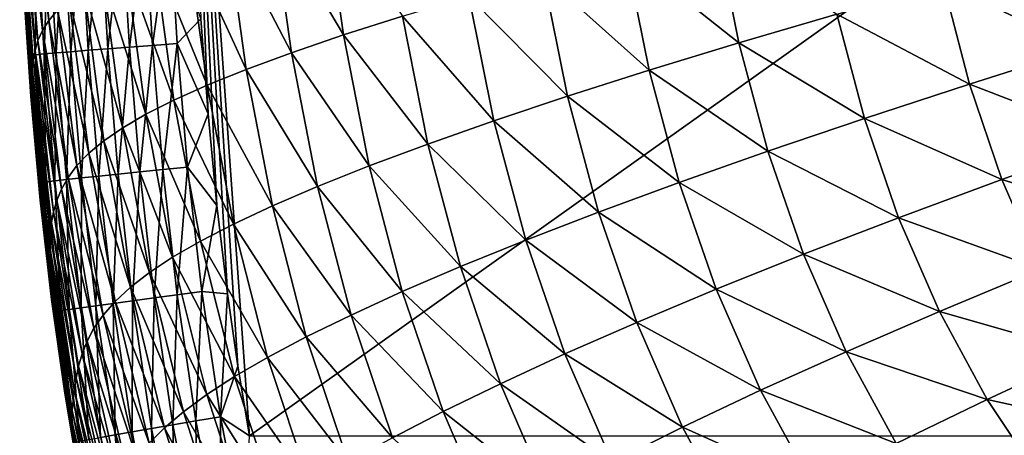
# Model space of a CAD drawing. Header units: metres. Extents: x -105 to 105, y -68 to 103.
# Tile 4 of 256: x -104.37 to -98.66, y 45 to 47.41. Entities that reach past the tile are written whole.
import ezdxf

# ---------------------------------------------------------------- set-up
doc = ezdxf.new("R2010")
doc.units = ezdxf.units.M
doc.layers.add('solid_FIT-BATH-150_SW0001', color=7, linetype='CONTINUOUS')

msp = doc.modelspace()

# ---------------------------------------------------------------- linework, layer by layer
at = {"layer": 'solid_FIT-BATH-150_SW0001'}
for points in [[(-103.419197, 50.32597, 16.74663), (-103.105667, 45.399178, 16.789141), (-103.038216, 44.994091, 16.791105)], [(-95.553635, 50.324783, 16.629944), (-103.419197, 50.32597, 16.74663), (-103.038216, 44.994091, 16.791105)], [(-103.419197, 50.32597, 16.74663), (-103.165901, 45.818943, 16.786793), (-103.105667, 45.399178, 16.789141)], [(-103.419197, 50.32597, 16.74663), (-103.226715, 46.331184, 16.783516), (-103.165901, 45.818943, 16.786793)], [(-103.419197, 50.32597, 16.74663), (-103.277718, 46.863811, 16.779682), (-103.226715, 46.331184, 16.783516)], [(-103.419197, 50.32597, 16.74663), (-103.320412, 47.415188, 16.775314), (-103.277718, 46.863811, 16.779682)], [(-95.553635, 50.324783, 16.629944), (-103.038216, 44.994091, 16.791105), (-95.280121, 44.993069, 16.665369)], [(-104.279839, 48.352066, -4.352374), (-104.202583, 47.406452, -4.356279), (-104.31562, 48.302708, -2.792059)], [(-104.151909, 47.466751, -5.819828), (-104.202583, 47.406452, -4.356279), (-104.279839, 48.352066, -4.352374)], [(-104.31562, 48.302708, -2.792059), (-104.239372, 47.347309, -2.795195), (-104.340157, 48.254066, -1.131963)], [(-104.202583, 47.406452, -4.356279), (-104.239372, 47.347309, -2.795195), (-104.31562, 48.302708, -2.792059)], [(-104.35598, 48.206215, 0.629767), (-104.282127, 47.231972, 0.627897), (-104.365166, 48.159611, 2.494303)], [(-104.340157, 48.254066, -1.131963), (-104.265045, 47.289131, -1.134414), (-104.35598, 48.206215, 0.629767)], [(-104.265045, 47.289131, -1.134414), (-104.282127, 47.231972, 0.627897), (-104.35598, 48.206215, 0.629767)], [(-104.239372, 47.347309, -2.795195), (-104.265045, 47.289131, -1.134414), (-104.340157, 48.254066, -1.131963)], [(-104.365166, 48.159611, 2.494303), (-104.292641, 47.176331, 2.492903), (-104.369667, 48.11478, 4.462692)], [(-104.282127, 47.231972, 0.627897), (-104.292641, 47.176331, 2.492903), (-104.365166, 48.159611, 2.494303)], [(-104.369667, 48.11478, 4.462692), (-104.2985, 47.122803, 4.461642), (-104.371071, 48.072529, 6.535579)], [(-104.292641, 47.176331, 2.492903), (-104.2985, 47.122803, 4.461642), (-104.369667, 48.11478, 4.462692)], [(-102.605629, 48.111206, -15.021802), (-102.493286, 47.321995, -15.03596), (-102.908516, 48.02507, -14.315259)], [(-102.150635, 47.43124, -15.675547), (-102.493286, 47.321995, -15.03596), (-102.605629, 48.111206, -15.021802)], [(-104.371071, 48.072529, 6.535579), (-104.301254, 47.072338, 6.534768), (-104.370804, 48.033791, 8.71341)], [(-104.2985, 47.122803, 4.461642), (-104.301254, 47.072338, 6.534768), (-104.371071, 48.072529, 6.535579)], [(-104.370804, 48.033791, 8.71341), (-104.302246, 47.026028, 8.712747), (-104.369972, 47.999767, 10.996305)], [(-104.301254, 47.072338, 6.534768), (-104.302246, 47.026028, 8.712747), (-104.370804, 48.033791, 8.71341)], [(-104.369972, 47.999767, 10.996305), (-104.302605, 46.952168, 13.383332), (-104.369171, 47.972095, 13.383842)], [(-104.369972, 47.999767, 10.996305), (-104.302528, 46.985313, 10.995724), (-104.302605, 46.952168, 13.383332)], [(-104.302246, 47.026028, 8.712747), (-104.302528, 46.985313, 10.995724), (-104.369972, 47.999767, 10.996305)], [(-103.643181, 47.973003, 16.732403), (-103.600189, 47.261116, 16.738514), (-103.500038, 47.980545, 16.761999)], [(-103.600189, 47.261116, 16.738514), (-103.457161, 47.271549, 16.768089), (-103.500038, 47.980545, 16.761999)], [(-103.500038, 47.980545, 16.761999), (-103.457161, 47.271549, 16.768089), (-103.320412, 47.415188, 16.775314)], [(-102.908516, 48.02507, -14.315259), (-102.794899, 47.219032, -14.328967), (-103.172302, 47.943668, -13.537729)], [(-102.493286, 47.321995, -15.03596), (-102.794899, 47.219032, -14.328967), (-102.908516, 48.02507, -14.315259)], [(-104.369171, 47.972095, 13.383842), (-104.302605, 46.952168, 13.383332), (-104.347687, 47.568977, 15.773199)], [(-104.356506, 47.92944, 15.919617), (-104.312813, 47.203739, 15.92545), (-104.324402, 47.932362, 16.062361)], [(-104.347687, 47.568977, 15.773199), (-104.312813, 47.203739, 15.92545), (-104.356506, 47.92944, 15.919617)], [(-104.324402, 47.932362, 16.062361), (-104.280777, 47.207191, 16.068258), (-104.272758, 47.936192, 16.196533)], [(-104.312813, 47.203739, 15.92545), (-104.280777, 47.207191, 16.068258), (-104.324402, 47.932362, 16.062361)], [(-104.280777, 47.207191, 16.068258), (-104.22921, 47.211956, 16.202488), (-104.272758, 47.936192, 16.196533)], [(-104.272758, 47.936192, 16.196533), (-104.22921, 47.211956, 16.202488), (-104.203201, 47.940842, 16.320539)], [(-104.22921, 47.211956, 16.202488), (-104.159729, 47.217915, 16.326548), (-104.203201, 47.940842, 16.320539)], [(-104.203201, 47.940842, 16.320539), (-104.159729, 47.217915, 16.326548), (-104.11734, 47.946213, 16.432791)], [(-104.159729, 47.217915, 16.326548), (-104.073959, 47.224937, 16.438843), (-104.11734, 47.946213, 16.432791)], [(-104.11734, 47.946213, 16.432791), (-104.073959, 47.224937, 16.438843), (-104.016792, 47.952213, 16.531693)], [(-104.073959, 47.224937, 16.438843), (-103.973495, 47.232899, 16.537781), (-104.016792, 47.952213, 16.531693)], [(-104.016792, 47.952213, 16.531693), (-103.973495, 47.232899, 16.537781), (-103.903175, 47.95874, 16.615658)], [(-103.973495, 47.232899, 16.537781), (-103.859978, 47.241665, 16.621767), (-103.903175, 47.95874, 16.615658)], [(-103.903175, 47.95874, 16.615658), (-103.859978, 47.241665, 16.621767), (-103.778099, 47.965702, 16.68309)], [(-103.859978, 47.241665, 16.621767), (-103.735001, 47.251114, 16.689209), (-103.778099, 47.965702, 16.68309)], [(-103.778099, 47.965702, 16.68309), (-103.735001, 47.251114, 16.689209), (-103.643181, 47.973003, 16.732403)], [(-103.735001, 47.251114, 16.689209), (-103.600189, 47.261116, 16.738514), (-103.643181, 47.973003, 16.732403)], [(-103.172302, 47.943668, -13.537729), (-103.057777, 47.121994, -13.550805), (-103.399391, 47.866608, -12.685479)], [(-102.794899, 47.219032, -14.328967), (-103.057777, 47.121994, -13.550805), (-103.172302, 47.943668, -13.537729)], [(-100.331406, 47.936283, -17.636534), (-100.199707, 47.27636, -17.652786), (-100.856827, 47.799412, -17.228153)], [(-99.630928, 47.443653, -18.011881), (-100.199707, 47.27636, -17.652786), (-100.331406, 47.936283, -17.636534)], [(-103.399391, 47.866608, -12.685479), (-103.284279, 47.030479, -12.697762), (-103.592567, 47.793407, -11.75511)], [(-103.057777, 47.121994, -13.550805), (-103.284279, 47.030479, -12.697762), (-103.399391, 47.866608, -12.685479)], [(-98.346336, 47.804184, -18.600359), (-98.203735, 47.244442, -18.614355), (-99.013237, 47.619476, -18.326447)], [(-103.592567, 47.793407, -11.75511), (-103.477158, 46.943935, -11.76647), (-103.754738, 47.723518, -10.743389)], [(-103.284279, 47.030479, -12.697762), (-103.477158, 46.943935, -11.76647), (-103.592567, 47.793407, -11.75511)], [(-100.856827, 47.799412, -17.228153), (-100.720055, 47.117283, -17.245277), (-101.334206, 47.669724, -16.767788)], [(-100.199707, 47.27636, -17.652786), (-100.720055, 47.117283, -17.245277), (-100.856827, 47.799412, -17.228153)], [(-103.754738, 47.723518, -10.743389), (-103.639313, 46.861706, -10.753728), (-103.888847, 47.656395, -9.647089)], [(-103.477158, 46.943935, -11.76647), (-103.639313, 46.861706, -10.753728), (-103.754738, 47.723518, -10.743389)], [(-103.888847, 47.656395, -9.647089), (-103.773666, 46.783142, -9.65634), (-103.997833, 47.591507, -8.462979)], [(-103.639313, 46.861706, -10.753728), (-103.773666, 46.783142, -9.65634), (-103.888847, 47.656395, -9.647089)], [(-101.334206, 47.669724, -16.767788), (-101.1931, 46.966324, -16.785463), (-101.764923, 47.547066, -16.251543)], [(-100.720055, 47.117283, -17.245277), (-101.1931, 46.966324, -16.785463), (-101.334206, 47.669724, -16.767788)], [(-103.997833, 47.591507, -8.462979), (-103.883141, 46.707607, -8.471107), (-104.084587, 47.528374, -7.188006)], [(-103.773666, 46.783142, -9.65634), (-103.883141, 46.707607, -8.471107), (-103.997833, 47.591507, -8.462979)], [(-99.013237, 47.619476, -18.326447), (-98.861313, 47.035538, -18.342558), (-99.630928, 47.443653, -18.011881)], [(-98.203735, 47.244442, -18.614355), (-98.861313, 47.035538, -18.342558), (-99.013237, 47.619476, -18.326447)], [(-104.347687, 47.568977, 15.773199), (-104.305611, 46.964062, 15.777687), (-104.312813, 47.203739, 15.92545)], [(-104.302605, 46.952168, 13.383332), (-104.305611, 46.964062, 15.777687), (-104.347687, 47.568977, 15.773199)], [(-104.084587, 47.528374, -7.188006), (-103.970627, 46.634514, -7.195009), (-104.151909, 47.466751, -5.819828)], [(-103.883141, 46.707607, -8.471107), (-103.970627, 46.634514, -7.195009), (-104.084587, 47.528374, -7.188006)], [(-101.764923, 47.547066, -16.251543), (-101.620178, 46.823433, -16.269442), (-102.150635, 47.43124, -15.675547)], [(-101.1931, 46.966324, -16.785463), (-101.620178, 46.823433, -16.269442), (-101.764923, 47.547066, -16.251543)], [(-104.151909, 47.466751, -5.819828), (-104.038902, 46.563522, -5.825732), (-104.202583, 47.406452, -4.356279)], [(-103.970627, 46.634514, -7.195009), (-104.038902, 46.563522, -5.825732), (-104.151909, 47.466751, -5.819828)], [(-104.202583, 47.406452, -4.356279), (-104.090736, 46.49435, -4.361139), (-104.239372, 47.347309, -2.795195)], [(-104.038902, 46.563522, -5.825732), (-104.090736, 46.49435, -4.361139), (-104.202583, 47.406452, -4.356279)], [(-103.457161, 47.271549, 16.768089), (-103.277718, 46.863811, 16.779682), (-103.320412, 47.415188, 16.775314)], [(-102.150635, 47.43124, -15.675547), (-102.002914, 46.688511, -15.693359), (-102.493286, 47.321995, -15.03596)], [(-101.620178, 46.823433, -16.269442), (-102.002914, 46.688511, -15.693359), (-102.150635, 47.43124, -15.675547)], [(-99.630928, 47.443653, -18.011881), (-99.470627, 46.836285, -18.029795), (-100.199707, 47.27636, -17.652786)], [(-98.861313, 47.035538, -18.342558), (-99.470627, 46.836285, -18.029795), (-99.630928, 47.443653, -18.011881)], [(-104.239372, 47.347309, -2.795195), (-104.128876, 46.426723, -2.799092), (-104.265045, 47.289131, -1.134414)], [(-104.090736, 46.49435, -4.361139), (-104.128876, 46.426723, -2.799092), (-104.239372, 47.347309, -2.795195)], [(-102.493286, 47.321995, -15.03596), (-102.343185, 46.561375, -15.053401), (-102.794899, 47.219032, -14.328967)], [(-102.002914, 46.688511, -15.693359), (-102.343185, 46.561375, -15.053401), (-102.493286, 47.321995, -15.03596)], [(-104.265045, 47.289131, -1.134414), (-104.15609, 46.360363, -1.137457), (-104.282127, 47.231972, 0.627897)], [(-104.128876, 46.426723, -2.799092), (-104.15609, 46.360363, -1.137457), (-104.265045, 47.289131, -1.134414)], [(-104.073959, 47.224937, 16.438843), (-104.012993, 46.492218, 16.444271), (-103.973495, 47.232899, 16.537781)], [(-104.012993, 46.492218, 16.444271), (-103.91272, 46.502651, 16.543255), (-103.973495, 47.232899, 16.537781)], [(-103.973495, 47.232899, 16.537781), (-103.91272, 46.502651, 16.543255), (-103.859978, 47.241665, 16.621767)], [(-103.91272, 46.502651, 16.543255), (-103.799393, 46.51424, 16.627274), (-103.859978, 47.241665, 16.621767)], [(-103.859978, 47.241665, 16.621767), (-103.799393, 46.51424, 16.627274), (-103.735001, 47.251114, 16.689209)], [(-103.799393, 46.51424, 16.627274), (-103.674622, 46.526821, 16.694735), (-103.735001, 47.251114, 16.689209)], [(-103.735001, 47.251114, 16.689209), (-103.674622, 46.526821, 16.694735), (-103.600189, 47.261116, 16.738514)], [(-103.674622, 46.526821, 16.694735), (-103.540031, 46.540226, 16.74404), (-103.600189, 47.261116, 16.738514)], [(-103.600189, 47.261116, 16.738514), (-103.540031, 46.540226, 16.74404), (-103.457161, 47.271549, 16.768089)], [(-103.540031, 46.540226, 16.74404), (-103.397232, 46.554287, 16.773594), (-103.457161, 47.271549, 16.768089)], [(-103.457161, 47.271549, 16.768089), (-103.397232, 46.554287, 16.773594), (-103.277718, 46.863811, 16.779682)], [(-100.199707, 47.27636, -17.652786), (-100.031982, 46.646286, -17.672144), (-100.720055, 47.117283, -17.245277)], [(-99.470627, 46.836285, -18.029795), (-100.031982, 46.646286, -17.672144), (-100.199707, 47.27636, -17.652786)], [(-98.203735, 47.244442, -18.614355), (-98.027573, 46.714741, -18.630507), (-98.861313, 47.035538, -18.342558)], [(-104.312813, 47.203739, 15.92545), (-104.251297, 46.465427, 15.930609), (-104.280777, 47.207191, 16.068258)], [(-104.305611, 46.964062, 15.777687), (-104.251297, 46.465427, 15.930609), (-104.312813, 47.203739, 15.92545)], [(-104.292641, 47.176331, 2.492903), (-104.187172, 46.23193, 2.49116), (-104.2985, 47.122803, 4.461642)], [(-104.282127, 47.231972, 0.627897), (-104.174858, 46.295258, 0.625574), (-104.292641, 47.176331, 2.492903)], [(-104.174858, 46.295258, 0.625574), (-104.187172, 46.23193, 2.49116), (-104.292641, 47.176331, 2.492903)], [(-104.15609, 46.360363, -1.137457), (-104.174858, 46.295258, 0.625574), (-104.282127, 47.231972, 0.627897)], [(-104.280777, 47.207191, 16.068258), (-104.219376, 46.469551, 16.073492), (-104.22921, 47.211956, 16.202488)], [(-104.251297, 46.465427, 15.930609), (-104.219376, 46.469551, 16.073492), (-104.280777, 47.207191, 16.068258)], [(-104.22921, 47.211956, 16.202488), (-104.167938, 46.475502, 16.207794), (-104.159729, 47.217915, 16.326548)], [(-104.219376, 46.469551, 16.073492), (-104.167938, 46.475502, 16.207794), (-104.22921, 47.211956, 16.202488)], [(-104.167938, 46.475502, 16.207794), (-104.09861, 46.483112, 16.331919), (-104.159729, 47.217915, 16.326548)], [(-104.159729, 47.217915, 16.326548), (-104.09861, 46.483112, 16.331919), (-104.073959, 47.224937, 16.438843)], [(-104.09861, 46.483112, 16.331919), (-104.012993, 46.492218, 16.444271), (-104.073959, 47.224937, 16.438843)], [(-102.794899, 47.219032, -14.328967), (-102.642967, 46.44178, -14.345778), (-103.057777, 47.121994, -13.550805)], [(-102.343185, 46.561375, -15.053401), (-102.642967, 46.44178, -14.345778), (-102.794899, 47.219032, -14.328967)], [(-104.2985, 47.122803, 4.461642), (-104.194878, 46.171005, 4.460333), (-104.301254, 47.072338, 6.534768)], [(-104.187172, 46.23193, 2.49116), (-104.194878, 46.171005, 4.460333), (-104.2985, 47.122803, 4.461642)], [(-103.057777, 47.121994, -13.550805), (-102.904495, 46.329407, -13.566764), (-103.284279, 47.030479, -12.697762)], [(-102.642967, 46.44178, -14.345778), (-102.904495, 46.329407, -13.566764), (-103.057777, 47.121994, -13.550805)], [(-104.301254, 47.072338, 6.534768), (-104.199455, 46.113533, 6.533758), (-104.302246, 47.026028, 8.712747)], [(-104.194878, 46.171005, 4.460333), (-104.199455, 46.113533, 6.533758), (-104.301254, 47.072338, 6.534768)], [(-100.720055, 47.117283, -17.245277), (-100.545853, 46.465237, -17.265692), (-101.1931, 46.966324, -16.785463)], [(-100.031982, 46.646286, -17.672144), (-100.545853, 46.465237, -17.265692), (-100.720055, 47.117283, -17.245277)], [(-104.302246, 47.026028, 8.712747), (-104.202171, 46.060745, 8.711918), (-104.302528, 46.985313, 10.995724)], [(-104.199455, 46.113533, 6.533758), (-104.202171, 46.060745, 8.711918), (-104.302246, 47.026028, 8.712747)], [(-103.284279, 47.030479, -12.697762), (-103.130081, 46.223866, -12.712684), (-103.477158, 46.943935, -11.76647)], [(-102.904495, 46.329407, -13.566764), (-103.130081, 46.223866, -12.712684), (-103.284279, 47.030479, -12.697762)], [(-98.861313, 47.035538, -18.342558), (-98.673782, 46.482338, -18.361151), (-99.470627, 46.836285, -18.029795)], [(-98.027573, 46.714741, -18.630507), (-98.673782, 46.482338, -18.361151), (-98.861313, 47.035538, -18.342558)], [(-104.305611, 46.964062, 15.777687), (-104.251488, 46.36224, 15.781672), (-104.251297, 46.465427, 15.930609)], [(-104.302605, 46.952168, 13.383332), (-104.251488, 46.36224, 15.781672), (-104.305611, 46.964062, 15.777687)], [(-104.302528, 46.985313, 10.995724), (-104.205269, 45.976414, 13.382698), (-104.302605, 46.952168, 13.383332)], [(-104.302605, 46.952168, 13.383332), (-104.205269, 45.976414, 13.382698), (-104.251488, 46.36224, 15.781672)], [(-104.302528, 46.985313, 10.995724), (-104.203972, 46.014278, 10.994999), (-104.205269, 45.976414, 13.382698)], [(-104.202171, 46.060745, 8.711918), (-104.203972, 46.014278, 10.994999), (-104.302528, 46.985313, 10.995724)], [(-101.1931, 46.966324, -16.785463), (-101.013321, 46.293152, -16.806528), (-101.620178, 46.823433, -16.269442)], [(-100.545853, 46.465237, -17.265692), (-101.013321, 46.293152, -16.806528), (-101.1931, 46.966324, -16.785463)], [(-103.477158, 46.943935, -11.76647), (-103.322433, 46.124538, -11.780209), (-103.639313, 46.861706, -10.753728)], [(-103.130081, 46.223866, -12.712684), (-103.322433, 46.124538, -11.780209), (-103.477158, 46.943935, -11.76647)], [(-103.639313, 46.861706, -10.753728), (-103.484444, 46.030659, -10.766179), (-103.773666, 46.783142, -9.65634)], [(-103.322433, 46.124538, -11.780209), (-103.484444, 46.030659, -10.766179), (-103.639313, 46.861706, -10.753728)], [(-103.397232, 46.554287, 16.773594), (-103.226715, 46.331184, 16.783516), (-103.277718, 46.863811, 16.779682)], [(-99.470627, 46.836285, -18.029795), (-99.272858, 46.260189, -18.050488), (-100.031982, 46.646286, -17.672144)], [(-98.673782, 46.482338, -18.361151), (-99.272858, 46.260189, -18.050488), (-99.470627, 46.836285, -18.029795)], [(-103.773666, 46.783142, -9.65634), (-103.619011, 45.941471, -9.667439), (-103.883141, 46.707607, -8.471107)], [(-103.484444, 46.030659, -10.766179), (-103.619011, 45.941471, -9.667439), (-103.773666, 46.783142, -9.65634)], [(-101.620178, 46.823433, -16.269442), (-101.435684, 46.130146, -16.290754), (-102.002914, 46.688511, -15.693359)], [(-101.013321, 46.293152, -16.806528), (-101.435684, 46.130146, -16.290754), (-101.620178, 46.823433, -16.269442)], [(-103.883141, 46.707607, -8.471107), (-103.729027, 45.856243, -8.480828), (-103.970627, 46.634514, -7.195009)], [(-103.619011, 45.941471, -9.667439), (-103.729027, 45.856243, -8.480828), (-103.883141, 46.707607, -8.471107)], [(-102.002914, 46.688511, -15.693359), (-101.814522, 45.976257, -15.714525), (-102.343185, 46.561375, -15.053401)], [(-101.435684, 46.130146, -16.290754), (-101.814522, 45.976257, -15.714525), (-102.002914, 46.688511, -15.693359)], [(-98.027573, 46.714741, -18.630507), (-97.81601, 46.216015, -18.648628), (-98.673782, 46.482338, -18.361151)], [(-103.970627, 46.634514, -7.195009), (-103.817368, 45.774273, -7.203367), (-104.038902, 46.563522, -5.825732)], [(-103.729027, 45.856243, -8.480828), (-103.817368, 45.774273, -7.203367), (-103.970627, 46.634514, -7.195009)], [(-100.031982, 46.646286, -17.672144), (-99.825104, 46.047878, -17.694536), (-100.545853, 46.465237, -17.265692)], [(-99.272858, 46.260189, -18.050488), (-99.825104, 46.047878, -17.694536), (-100.031982, 46.646286, -17.672144)], [(-104.038902, 46.563522, -5.825732), (-103.886803, 45.695099, -5.83277), (-104.090736, 46.49435, -4.361139)], [(-103.817368, 45.774273, -7.203367), (-103.886803, 45.695099, -5.83277), (-104.038902, 46.563522, -5.825732)], [(-103.540031, 46.540226, 16.74404), (-103.457832, 45.812386, 16.748833), (-103.397232, 46.554287, 16.773594)], [(-103.457832, 45.812386, 16.748833), (-103.315483, 45.831001, 16.778374), (-103.397232, 46.554287, 16.773594)], [(-103.397232, 46.554287, 16.773594), (-103.315483, 45.831001, 16.778374), (-103.226715, 46.331184, 16.783516)], [(-102.343185, 46.561375, -15.053401), (-102.151634, 45.831406, -15.074063), (-102.642967, 46.44178, -14.345778)], [(-101.814522, 45.976257, -15.714525), (-102.151634, 45.831406, -15.074063), (-102.343185, 46.561375, -15.053401)], [(-104.090736, 46.49435, -4.361139), (-103.940056, 45.618324, -4.366932), (-104.128876, 46.426723, -2.799092)], [(-104.09861, 46.483112, 16.331919), (-104.014587, 45.737812, 16.336496), (-104.012993, 46.492218, 16.444271)], [(-103.886803, 45.695099, -5.83277), (-103.940056, 45.618324, -4.366932), (-104.090736, 46.49435, -4.361139)], [(-104.014587, 45.737812, 16.336496), (-103.929276, 45.749538, 16.448919), (-104.012993, 46.492218, 16.444271)], [(-104.012993, 46.492218, 16.444271), (-103.929276, 45.749538, 16.448919), (-103.91272, 46.502651, 16.543255)], [(-103.929276, 45.749538, 16.448919), (-103.82933, 45.763077, 16.547962), (-103.91272, 46.502651, 16.543255)], [(-103.91272, 46.502651, 16.543255), (-103.82933, 45.763077, 16.547962), (-103.799393, 46.51424, 16.627274)], [(-103.82933, 45.763077, 16.547962), (-103.71637, 45.77821, 16.632029), (-103.799393, 46.51424, 16.627274)], [(-103.799393, 46.51424, 16.627274), (-103.71637, 45.77821, 16.632029), (-103.674622, 46.526821, 16.694735)], [(-103.71637, 45.77821, 16.632029), (-103.592003, 45.794716, 16.699518), (-103.674622, 46.526821, 16.694735)], [(-103.674622, 46.526821, 16.694735), (-103.592003, 45.794716, 16.699518), (-103.540031, 46.540226, 16.74404)], [(-103.592003, 45.794716, 16.699518), (-103.457832, 45.812386, 16.748833), (-103.540031, 46.540226, 16.74404)], [(-104.251488, 46.36224, 15.781672), (-104.186119, 45.785625, 15.784964), (-104.251297, 46.465427, 15.930609)], [(-104.251297, 46.465427, 15.930609), (-104.166626, 45.715698, 15.934931), (-104.219376, 46.469551, 16.073492)], [(-104.186119, 45.785625, 15.784964), (-104.166626, 45.715698, 15.934931), (-104.251297, 46.465427, 15.930609)], [(-104.219376, 46.469551, 16.073492), (-104.134872, 45.720676, 16.077904), (-104.167938, 46.475502, 16.207794)], [(-104.166626, 45.715698, 15.934931), (-104.134872, 45.720676, 16.077904), (-104.219376, 46.469551, 16.073492)], [(-104.167938, 46.475502, 16.207794), (-104.083656, 45.728123, 16.212292), (-104.09861, 46.483112, 16.331919)], [(-104.134872, 45.720676, 16.077904), (-104.083656, 45.728123, 16.212292), (-104.167938, 46.475502, 16.207794)], [(-104.083656, 45.728123, 16.212292), (-104.014587, 45.737812, 16.336496), (-104.09861, 46.483112, 16.331919)], [(-102.642967, 46.44178, -14.345778), (-102.448936, 45.69545, -14.36562), (-102.904495, 46.329407, -13.566764)], [(-102.151634, 45.831406, -15.074063), (-102.448936, 45.69545, -14.36562), (-102.642967, 46.44178, -14.345778)], [(-100.545853, 46.465237, -17.265692), (-100.330971, 45.845116, -17.289328), (-101.013321, 46.293152, -16.806528)], [(-99.825104, 46.047878, -17.694536), (-100.330971, 45.845116, -17.289328), (-100.545853, 46.465237, -17.265692)], [(-98.673782, 46.482338, -18.361151), (-98.448799, 45.960831, -18.38201), (-99.272858, 46.260189, -18.050488)], [(-97.81601, 46.216015, -18.648628), (-98.448799, 45.960831, -18.38201), (-98.673782, 46.482338, -18.361151)], [(-104.128876, 46.426723, -2.799092), (-103.979874, 45.543552, -2.803743), (-104.15609, 46.360363, -1.137457)], [(-103.940056, 45.618324, -4.366932), (-103.979874, 45.543552, -2.803743), (-104.128876, 46.426723, -2.799092)], [(-104.205269, 45.976414, 13.382698), (-104.186119, 45.785625, 15.784964), (-104.251488, 46.36224, 15.781672)], [(-104.15609, 46.360363, -1.137457), (-104.00898, 45.47039, -1.141099), (-104.174858, 46.295258, 0.625574)], [(-103.979874, 45.543552, -2.803743), (-104.00898, 45.47039, -1.141099), (-104.15609, 46.360363, -1.137457)], [(-103.315483, 45.831001, 16.778374), (-103.165901, 45.818943, 16.786793), (-103.226715, 46.331184, 16.783516)], [(-102.904495, 46.329407, -13.566764), (-102.708603, 45.568108, -13.585523), (-103.130081, 46.223866, -12.712684)], [(-102.448936, 45.69545, -14.36562), (-102.708603, 45.568108, -13.585523), (-102.904495, 46.329407, -13.566764)], [(-104.174858, 46.295258, 0.625574), (-104.029854, 45.398731, 0.622786), (-104.187172, 46.23193, 2.49116)], [(-104.00898, 45.47039, -1.141099), (-104.029854, 45.398731, 0.622786), (-104.174858, 46.295258, 0.625574)], [(-101.013321, 46.293152, -16.806528), (-100.791519, 45.652088, -16.830929), (-101.435684, 46.130146, -16.290754)], [(-100.330971, 45.845116, -17.289328), (-100.791519, 45.652088, -16.830929), (-101.013321, 46.293152, -16.806528)], [(-104.187172, 46.23193, 2.49116), (-104.044388, 45.32909, 2.48906), (-104.194878, 46.171005, 4.460333)], [(-104.029854, 45.398731, 0.622786), (-104.044388, 45.32909, 2.48906), (-104.187172, 46.23193, 2.49116)], [(-103.130081, 46.223866, -12.712684), (-102.932869, 45.449028, -12.730156), (-103.322433, 46.124538, -11.780209)], [(-102.708603, 45.568108, -13.585523), (-102.932869, 45.449028, -12.730156), (-103.130081, 46.223866, -12.712684)], [(-99.272858, 46.260189, -18.050488), (-99.035721, 45.71637, -18.07373), (-99.825104, 46.047878, -17.694536)], [(-98.448799, 45.960831, -18.38201), (-99.035721, 45.71637, -18.07373), (-99.272858, 46.260189, -18.050488)], [(-104.194878, 46.171005, 4.460333), (-104.054398, 45.262093, 4.458748), (-104.199455, 46.113533, 6.533758)], [(-104.044388, 45.32909, 2.48906), (-104.054398, 45.262093, 4.458748), (-104.194878, 46.171005, 4.460333)], [(-104.199455, 46.113533, 6.533758), (-104.061249, 45.198864, 6.532529), (-104.202171, 46.060745, 8.711918)], [(-104.054398, 45.262093, 4.458748), (-104.061249, 45.198864, 6.532529), (-104.199455, 46.113533, 6.533758)], [(-103.322433, 46.124538, -11.780209), (-103.12442, 45.337528, -11.796237), (-103.484444, 46.030659, -10.766179)], [(-102.932869, 45.449028, -12.730156), (-103.12442, 45.337528, -11.796237), (-103.322433, 46.124538, -11.780209)], [(-101.435684, 46.130146, -16.290754), (-101.207993, 45.469131, -16.315422), (-101.814522, 45.976257, -15.714525)], [(-100.791519, 45.652088, -16.830929), (-101.207993, 45.469131, -16.315422), (-101.435684, 46.130146, -16.290754)], [(-104.202171, 46.060745, 8.711918), (-104.066116, 45.140728, 8.710911), (-104.203972, 46.014278, 10.994999)], [(-104.061249, 45.198864, 6.532529), (-104.066116, 45.140728, 8.710911), (-104.202171, 46.060745, 8.711918)], [(-99.825104, 46.047878, -17.694536), (-99.577103, 45.482185, -17.719725), (-100.330971, 45.845116, -17.289328)], [(-99.035721, 45.71637, -18.07373), (-99.577103, 45.482185, -17.719725), (-99.825104, 46.047878, -17.694536)], [(-104.203972, 46.014278, 10.994999), (-104.072647, 45.047688, 13.381934), (-104.205269, 45.976414, 13.382698)], [(-104.205269, 45.976414, 13.382698), (-104.072647, 45.047688, 13.381934), (-104.186119, 45.785625, 15.784964)], [(-104.203972, 46.014278, 10.994999), (-104.069824, 45.089489, 10.994121), (-104.072647, 45.047688, 13.381934)], [(-104.066116, 45.140728, 8.710911), (-104.069824, 45.089489, 10.994121), (-104.203972, 46.014278, 10.994999)], [(-103.484444, 46.030659, -10.766179), (-103.286102, 45.232746, -10.780658), (-103.619011, 45.941471, -9.667439)], [(-103.12442, 45.337528, -11.796237), (-103.286102, 45.232746, -10.780658), (-103.484444, 46.030659, -10.766179)], [(-101.814522, 45.976257, -15.714525), (-101.581902, 45.296459, -15.738982), (-102.151634, 45.831406, -15.074063)], [(-101.207993, 45.469131, -16.315422), (-101.581902, 45.296459, -15.738982), (-101.814522, 45.976257, -15.714525)], [(-103.619011, 45.941471, -9.667439), (-103.420792, 45.133812, -9.680307), (-103.729027, 45.856243, -8.480828)], [(-103.286102, 45.232746, -10.780658), (-103.420792, 45.133812, -9.680307), (-103.619011, 45.941471, -9.667439)], [(-98.448799, 45.960831, -18.38201), (-98.185539, 45.471207, -18.404789), (-99.035721, 45.71637, -18.07373)], [(-103.729027, 45.856243, -8.480828), (-103.531364, 45.039883, -8.492076), (-103.817368, 45.774273, -7.203367)], [(-103.420792, 45.133812, -9.680307), (-103.531364, 45.039883, -8.492076), (-103.729027, 45.856243, -8.480828)], [(-103.592003, 45.794716, 16.699518), (-103.482033, 45.057316, 16.703407), (-103.457832, 45.812386, 16.748833)], [(-103.482033, 45.057316, 16.703407), (-103.348587, 45.080288, 16.752745), (-103.457832, 45.812386, 16.748833)], [(-103.457832, 45.812386, 16.748833), (-103.348587, 45.080288, 16.752745), (-103.315483, 45.831001, 16.778374)], [(-103.348587, 45.080288, 16.752745), (-103.207001, 45.104557, 16.782284), (-103.315483, 45.831001, 16.778374)], [(-103.315483, 45.831001, 16.778374), (-103.207001, 45.104557, 16.782284), (-103.165901, 45.818943, 16.786793)], [(-103.207001, 45.104557, 16.782284), (-103.105667, 45.399178, 16.789141), (-103.165901, 45.818943, 16.786793)], [(-102.151634, 45.831406, -15.074063), (-101.914986, 45.134136, -15.097877), (-102.448936, 45.69545, -14.36562)], [(-101.581902, 45.296459, -15.738982), (-101.914986, 45.134136, -15.097877), (-102.151634, 45.831406, -15.074063)], [(-100.330971, 45.845116, -17.289328), (-100.073402, 45.258034, -17.315947), (-100.791519, 45.652088, -16.830929)], [(-99.577103, 45.482185, -17.719725), (-100.073402, 45.258034, -17.315947), (-100.330971, 45.845116, -17.289328)], [(-104.186119, 45.785625, 15.784964), (-104.110085, 45.240726, 15.787468), (-104.166626, 45.715698, 15.934931)], [(-104.072647, 45.047688, 13.381934), (-104.110085, 45.240726, 15.787468), (-104.186119, 45.785625, 15.784964)], [(-104.014587, 45.737812, 16.336496), (-103.902245, 44.983994, 16.340118), (-103.929276, 45.749538, 16.448919)], [(-103.929276, 45.749538, 16.448919), (-103.817429, 44.998981, 16.452629), (-103.82933, 45.763077, 16.547962)], [(-103.902245, 44.983994, 16.340118), (-103.817429, 44.998981, 16.452629), (-103.929276, 45.749538, 16.448919)], [(-103.817368, 45.774273, -7.203367), (-103.620651, 44.95015, -7.213025), (-103.886803, 45.695099, -5.83277)], [(-103.82933, 45.763077, 16.547962), (-103.718056, 45.016384, 16.551748), (-103.71637, 45.77821, 16.632029)], [(-103.817429, 44.998981, 16.452629), (-103.718056, 45.016384, 16.551748), (-103.82933, 45.763077, 16.547962)], [(-103.531364, 45.039883, -8.492076), (-103.620651, 44.95015, -7.213025), (-103.817368, 45.774273, -7.203367)], [(-103.718056, 45.016384, 16.551748), (-103.605721, 45.035923, 16.635876), (-103.71637, 45.77821, 16.632029)], [(-103.71637, 45.77821, 16.632029), (-103.605721, 45.035923, 16.635876), (-103.592003, 45.794716, 16.699518)], [(-103.605721, 45.035923, 16.635876), (-103.482033, 45.057316, 16.703407), (-103.592003, 45.794716, 16.699518)], [(-104.166626, 45.715698, 15.934931), (-104.053276, 44.956352, 15.938253), (-104.134872, 45.720676, 16.077904)], [(-104.110085, 45.240726, 15.787468), (-104.053276, 44.956352, 15.938253), (-104.166626, 45.715698, 15.934931)], [(-104.134872, 45.720676, 16.077904), (-104.021767, 44.962402, 16.081329), (-104.083656, 45.728123, 16.212292)], [(-104.053276, 44.956352, 15.938253), (-104.021767, 44.962402, 16.081329), (-104.134872, 45.720676, 16.077904)], [(-104.083656, 45.728123, 16.212292), (-103.970886, 44.97171, 16.215818), (-104.014587, 45.737812, 16.336496)], [(-104.021767, 44.962402, 16.081329), (-103.970886, 44.97171, 16.215818), (-104.083656, 45.728123, 16.212292)], [(-103.970886, 44.97171, 16.215818), (-103.902245, 44.983994, 16.340118), (-104.014587, 45.737812, 16.336496)], [(-103.886803, 45.695099, -5.83277), (-103.691399, 44.864017, -5.840905), (-103.940056, 45.618324, -4.366932)], [(-103.620651, 44.95015, -7.213025), (-103.691399, 44.864017, -5.840905), (-103.886803, 45.695099, -5.83277)], [(-102.448936, 45.69545, -14.36562), (-102.209084, 44.98214, -14.388412), (-102.708603, 45.568108, -13.585523)], [(-101.914986, 45.134136, -15.097877), (-102.209084, 44.98214, -14.388412), (-102.448936, 45.69545, -14.36562)], [(-99.035721, 45.71637, -18.07373), (-98.75843, 45.205051, -18.099144), (-99.577103, 45.482185, -17.719725)], [(-98.185539, 45.471207, -18.404789), (-98.75843, 45.205051, -18.099144), (-99.035721, 45.71637, -18.07373)], [(-100.791519, 45.652088, -16.830929), (-100.525627, 45.044312, -16.858421), (-101.207993, 45.469131, -16.315422)], [(-100.073402, 45.258034, -17.315947), (-100.525627, 45.044312, -16.858421), (-100.791519, 45.652088, -16.830929)], [(-103.940056, 45.618324, -4.366932), (-103.746307, 44.780945, -4.373637), (-103.979874, 45.543552, -2.803743)], [(-103.691399, 44.864017, -5.840905), (-103.746307, 44.780945, -4.373637), (-103.940056, 45.618324, -4.366932)], [(-103.979874, 45.543552, -2.803743), (-103.788078, 44.700394, -2.809142), (-104.00898, 45.47039, -1.141099)], [(-103.746307, 44.780945, -4.373637), (-103.788078, 44.700394, -2.809142), (-103.979874, 45.543552, -2.803743)], [(-102.708603, 45.568108, -13.585523), (-102.466293, 44.84026, -13.606996), (-102.932869, 45.449028, -12.730156)], [(-102.209084, 44.98214, -14.388412), (-102.466293, 44.84026, -13.606996), (-102.708603, 45.568108, -13.585523)], [(-104.00898, 45.47039, -1.141099), (-103.819427, 44.621826, -1.145345), (-104.029854, 45.398731, 0.622786)], [(-103.788078, 44.700394, -2.809142), (-103.819427, 44.621826, -1.145345), (-104.00898, 45.47039, -1.141099)], [(-101.207993, 45.469131, -16.315422), (-100.934967, 44.841633, -16.343204), (-101.581902, 45.296459, -15.738982)], [(-100.525627, 45.044312, -16.858421), (-100.934967, 44.841633, -16.343204), (-101.207993, 45.469131, -16.315422)], [(-99.577103, 45.482185, -17.719725), (-99.287224, 44.949497, -17.747307), (-100.073402, 45.258034, -17.315947)], [(-98.75843, 45.205051, -18.099144), (-99.287224, 44.949497, -17.747307), (-99.577103, 45.482185, -17.719725)], [(-98.185539, 45.471207, -18.404789), (-97.883224, 45.013615, -18.429138), (-98.75843, 45.205051, -18.099144)], [(-102.932869, 45.449028, -12.730156), (-102.688782, 44.708195, -12.750084), (-103.12442, 45.337528, -11.796237)], [(-102.466293, 44.84026, -13.606996), (-102.688782, 44.708195, -12.750084), (-102.932869, 45.449028, -12.730156)], [(-104.029854, 45.398731, 0.622786), (-103.842773, 44.545036, 0.619519), (-104.044388, 45.32909, 2.48906)], [(-103.819427, 44.621826, -1.145345), (-103.842773, 44.545036, 0.619519), (-104.029854, 45.398731, 0.622786)], [(-103.207001, 45.104557, 16.782284), (-103.038216, 44.994091, 16.791105), (-103.105667, 45.399178, 16.789141)], [(-104.044388, 45.32909, 2.48906), (-103.85994, 44.470486, 2.486583), (-104.054398, 45.262093, 4.458748)], [(-103.842773, 44.545036, 0.619519), (-103.85994, 44.470486, 2.486583), (-104.044388, 45.32909, 2.48906)], [(-103.12442, 45.337528, -11.796237), (-102.879173, 44.585205, -11.814463), (-103.286102, 45.232746, -10.780658)], [(-102.688782, 44.708195, -12.750084), (-102.879173, 44.585205, -11.814463), (-103.12442, 45.337528, -11.796237)], [(-101.581902, 45.296459, -15.738982), (-101.302872, 44.650436, -15.766489), (-101.914986, 45.134136, -15.097877)], [(-100.934967, 44.841633, -16.343204), (-101.302872, 44.650436, -15.766489), (-101.581902, 45.296459, -15.738982)], [(-104.110085, 45.240726, 15.787468), (-104.022324, 44.720364, 15.789281), (-104.053276, 44.956352, 15.938253)], [(-104.072647, 45.047688, 13.381934), (-104.022324, 44.720364, 15.789281), (-104.110085, 45.240726, 15.787468)], [(-104.054398, 45.262093, 4.458748), (-103.872658, 44.398781, 4.456868), (-104.061249, 45.198864, 6.532529)], [(-103.85994, 44.470486, 2.486583), (-103.872658, 44.398781, 4.456868), (-104.054398, 45.262093, 4.458748)], [(-100.073402, 45.258034, -17.315947), (-99.772392, 44.704346, -17.345129), (-100.525627, 45.044312, -16.858421)], [(-99.287224, 44.949497, -17.747307), (-99.772392, 44.704346, -17.345129), (-100.073402, 45.258034, -17.315947)], [(-104.061249, 45.198864, 6.532529), (-103.882202, 44.33107, 6.531066), (-104.066116, 45.140728, 8.710911)], [(-103.872658, 44.398781, 4.456868), (-103.882202, 44.33107, 6.531066), (-104.061249, 45.198864, 6.532529)], [(-103.286102, 45.232746, -10.780658), (-103.040298, 44.470314, -10.797074), (-103.420792, 45.133812, -9.680307)], [(-102.879173, 44.585205, -11.814463), (-103.040298, 44.470314, -10.797074), (-103.286102, 45.232746, -10.780658)], [(-98.75843, 45.205051, -18.099144), (-98.440239, 44.726437, -18.126337), (-99.287224, 44.949497, -17.747307)], [(-97.883224, 45.013615, -18.429138), (-98.440239, 44.726437, -18.126337), (-98.75843, 45.205051, -18.099144)], [(-104.066116, 45.140728, 8.710911), (-103.889618, 44.268753, 8.70971), (-104.069824, 45.089489, 10.994121)], [(-103.882202, 44.33107, 6.531066), (-103.889618, 44.268753, 8.70971), (-104.066116, 45.140728, 8.710911)], [(-103.420792, 45.133812, -9.680307), (-103.174988, 44.362549, -9.694865), (-103.531364, 45.039883, -8.492076)], [(-103.040298, 44.470314, -10.797074), (-103.174988, 44.362549, -9.694865), (-103.420792, 45.133812, -9.680307)], [(-101.914986, 45.134136, -15.097877), (-101.630997, 44.470966, -15.124602), (-102.209084, 44.98214, -14.388412)], [(-101.302872, 44.650436, -15.766489), (-101.630997, 44.470966, -15.124602), (-101.914986, 45.134136, -15.097877)], [(-104.069824, 45.089489, 10.994121), (-103.90023, 44.168827, 13.381033), (-104.072647, 45.047688, 13.381934)], [(-104.069824, 45.089489, 10.994121), (-103.895599, 44.213749, 10.993079), (-103.90023, 44.168827, 13.381033)], [(-103.889618, 44.268753, 8.70971), (-103.895599, 44.213749, 10.993079), (-104.069824, 45.089489, 10.994121)], [(-103.482033, 45.057316, 16.703407), (-103.339172, 44.322422, 16.70623), (-103.348587, 45.080288, 16.752745)], [(-103.348587, 45.080288, 16.752745), (-103.20694, 44.351879, 16.755604), (-103.207001, 45.104557, 16.782284)], [(-103.339172, 44.322422, 16.70623), (-103.20694, 44.351879, 16.755604), (-103.348587, 45.080288, 16.752745)], [(-103.207001, 45.104557, 16.782284), (-103.066628, 44.383068, 16.785154), (-103.038216, 44.994091, 16.791105)], [(-103.20694, 44.351879, 16.755604), (-103.066628, 44.383068, 16.785154), (-103.207001, 45.104557, 16.782284)], [(-104.072647, 45.047688, 13.381934), (-103.90023, 44.168827, 13.381033), (-104.022324, 44.720364, 15.789281)], [(-103.817429, 44.998981, 16.452629), (-103.671494, 44.247982, 16.455223), (-103.718056, 45.016384, 16.551748)], [(-103.718056, 45.016384, 16.551748), (-103.573036, 44.270115, 16.554436), (-103.605721, 45.035923, 16.635876)], [(-103.671494, 44.247982, 16.455223), (-103.573036, 44.270115, 16.554436), (-103.718056, 45.016384, 16.551748)], [(-103.531364, 45.039883, -8.492076), (-103.286072, 44.26096, -8.50478), (-103.620651, 44.95015, -7.213025)], [(-103.605721, 45.035923, 16.635876), (-103.461739, 44.295048, 16.638639), (-103.482033, 45.057316, 16.703407)], [(-103.573036, 44.270115, 16.554436), (-103.461739, 44.295048, 16.638639), (-103.605721, 45.035923, 16.635876)], [(-103.174988, 44.362549, -9.694865), (-103.286072, 44.26096, -8.50478), (-103.531364, 45.039883, -8.492076)], [(-103.461739, 44.295048, 16.638639), (-103.339172, 44.322422, 16.70623), (-103.482033, 45.057316, 16.703407)], [(-100.525627, 45.044312, -16.858421), (-100.214882, 44.470268, -16.888578), (-100.934967, 44.841633, -16.343204)], [(-99.772392, 44.704346, -17.345129), (-100.214882, 44.470268, -16.888578), (-100.525627, 45.044312, -16.858421)], [(-103.902245, 44.983994, 16.340118), (-103.755501, 44.229004, 16.342609), (-103.817429, 44.998981, 16.452629)], [(-103.755501, 44.229004, 16.342609), (-103.671494, 44.247982, 16.455223), (-103.817429, 44.998981, 16.452629)]]:
    msp.add_3dface(points, dxfattribs=at)

doc.saveas('drawing.dxf')
